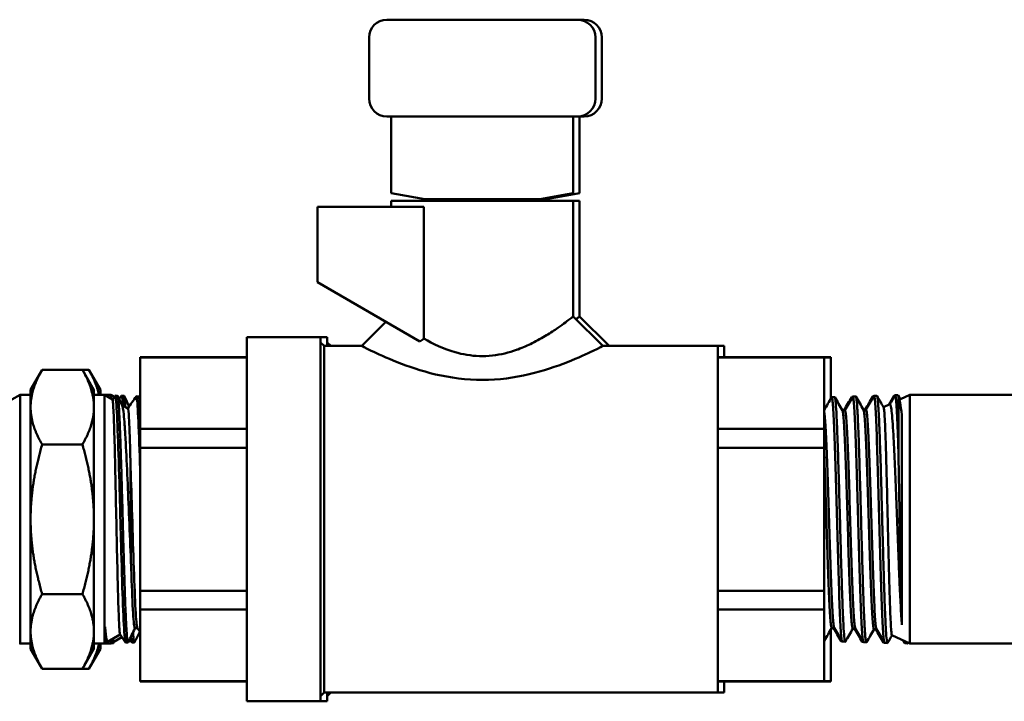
# Model space of a CAD drawing. Header units: inches. Extents: x 1 to 203, y 4 to 128.
# Tile 15 of 112: x 65.38 to 68.71, y 21.54 to 23.84. Entities that reach past the tile are written whole.
import ezdxf

# ---------------------------------------------------------------- set-up
doc = ezdxf.new("R2010")
doc.units = ezdxf.units.IN
doc.header["$LTSCALE"] = 6
doc.header["$MEASUREMENT"] = 0
doc.layers.add('Visible (ANSI)', color=7, linetype='Continuous', lineweight=50)

msp = doc.modelspace()

# ---------------------------------------------------------------- linework, layer by layer
at = {"layer": 'Visible (ANSI)'}
for p, q in [((67.2687, 23.8411), (66.6237, 23.8411)), ((67.2904, 23.8411), (67.2687, 23.8411)), ((66.5637, 23.7811), (66.5637, 23.5744)), ((67.3287, 23.7811), (67.3287, 23.5744)), ((67.3504, 23.7811), (67.3504, 23.5744)), ((66.6237, 23.5144), (67.2687, 23.5144)), ((66.6387, 23.2549), (66.6387, 23.5144)), ((67.2537, 23.2549), (67.2537, 23.5144)), ((67.2687, 23.5144), (67.2904, 23.5144)), ((67.2754, 23.2549), (67.2754, 23.5144)), ((66.6387, 23.2549), (66.6577, 23.2516)), ((66.7521, 23.2349), (66.6577, 23.2516)), ((67.1403, 23.2349), (66.7521, 23.2349)), ((66.7848, 23.2292), (66.7521, 23.2349)), ((66.7929, 23.2349), (66.7929, 23.2317)), ((66.7985, 23.2292), (66.7929, 23.2317)), ((66.9042, 23.2349), (66.8477, 23.2292)), ((66.9812, 23.2349), (66.9247, 23.2292)), ((67.0939, 23.2292), (67.0994, 23.2332)), ((67.0994, 23.2349), (67.0994, 23.2332)), ((67.1403, 23.2349), (67.1076, 23.2292)), ((67.1619, 23.2349), (67.1293, 23.2292)), ((67.2346, 23.2516), (67.1403, 23.2349)), ((67.1619, 23.2349), (67.1403, 23.2349)), ((67.2563, 23.2516), (67.1619, 23.2349)), ((67.2346, 23.2516), (67.2537, 23.2549)), ((67.2563, 23.2516), (67.2754, 23.2549)), ((66.3887, 23.2085), (66.7486, 23.2085)), ((66.3887, 22.9538), (66.3887, 23.2085)), ((66.6387, 23.2292), (67.2537, 23.2292)), ((66.6387, 23.2292), (66.6387, 23.2085)), ((66.7486, 23.2085), (66.7486, 22.7635)), ((67.1156, 23.2292), (67.1182, 23.2311)), ((67.2537, 23.2292), (67.2537, 22.8388)), ((67.2537, 23.2292), (67.2754, 23.2292)), ((67.2754, 23.2292), (67.2754, 22.8388)), ((66.3887, 22.9538), (66.7347, 22.754)), ((67.2537, 22.8388), (67.3537, 22.7388)), ((67.2754, 22.8388), (67.3754, 22.7388)), ((66.5387, 22.7388), (66.6201, 22.8202)), ((66.1499, 21.5383), (66.1499, 22.7683)), ((66.1499, 22.7683), (66.3999, 22.7683)), ((66.3999, 21.5383), (66.3999, 22.7683)), ((66.3999, 22.7683), (66.4216, 22.7683)), ((66.4216, 22.7388), (66.4216, 22.7683)), ((66.4122, 22.7388), (66.3999, 22.751)), ((66.4122, 21.5679), (66.4122, 22.7388)), ((66.4122, 22.7388), (66.5387, 22.7388)), ((66.4339, 22.7388), (66.4216, 22.751)), ((67.3537, 22.7388), (67.7424, 22.7388)), ((67.7424, 21.5679), (67.7424, 22.7388)), ((67.7424, 22.7388), (67.7641, 22.7388)), ((67.7641, 22.7014), (67.7641, 22.7388)), ((65.7899, 22.7002), (65.7899, 22.7014)), ((65.7899, 22.7014), (66.1499, 22.7014)), ((65.7899, 22.4586), (65.7899, 22.7002)), ((65.7899, 22.7002), (66.1499, 22.7002)), ((67.7424, 22.7014), (68.1024, 22.7014)), ((67.7424, 22.7002), (68.1024, 22.7002)), ((68.1024, 22.7002), (68.1024, 22.7014)), ((68.1024, 22.7014), (68.1241, 22.7014)), ((68.1024, 22.7002), (68.1024, 22.4586)), ((68.1024, 22.7002), (68.1241, 22.7002)), ((68.1241, 22.7002), (68.1241, 22.7014)), ((68.1241, 22.7002), (68.1241, 22.5606)), ((65.4193, 22.5908), (65.4584, 22.6585)), ((65.4584, 22.6585), (65.5945, 22.6585)), ((65.6336, 22.5908), (65.5945, 22.6585)), ((65.5945, 22.6585), (65.6162, 22.6585)), ((65.6553, 22.5908), (65.6162, 22.6585)), ((65.356, 22.5574), (65.3836, 22.5733)), ((65.3836, 22.5733), (65.3836, 21.7333)), ((65.3836, 22.5733), (65.4193, 22.5733)), ((65.4193, 22.5908), (65.4193, 22.5322)), ((65.6336, 22.5322), (65.6336, 22.5908)), ((65.6693, 22.5733), (65.6336, 22.5733)), ((65.6553, 22.5733), (65.6553, 22.5908)), ((65.6693, 21.7333), (65.6693, 22.5733)), ((65.6961, 22.5579), (65.6693, 22.5733)), ((65.691, 22.5733), (65.6693, 22.5733)), ((65.691, 22.5608), (65.691, 22.5733)), ((65.702, 22.567), (65.691, 22.5733)), ((65.6959, 22.558), (65.7045, 22.5707)), ((65.713, 22.5709), (65.705, 22.5711)), ((65.7187, 22.5597), (65.7262, 22.5707)), ((65.7346, 22.5709), (65.7267, 22.5711)), ((65.7844, 22.5686), (65.7764, 22.5689)), ((68.1273, 22.5657), (68.1374, 22.566)), ((68.1956, 22.5668), (68.1979, 22.5669)), ((68.1988, 22.5679), (68.2088, 22.5682)), ((68.1996, 22.5669), (68.1996, 22.5669)), ((68.267, 22.569), (68.2694, 22.5691)), ((68.2702, 22.5701), (68.2802, 22.5704)), ((68.271, 22.5691), (68.271, 22.5691)), ((68.3384, 22.5712), (68.3408, 22.5713)), ((68.3416, 22.5723), (68.3516, 22.5727)), ((68.3424, 22.5714), (68.3424, 22.5714)), ((68.3522, 22.5722), (68.3601, 22.5584)), ((68.3528, 22.5707), (68.3528, 22.3908)), ((68.3599, 22.5588), (68.391, 22.5733)), ((68.391, 22.5733), (68.391, 21.7333)), ((68.391, 22.5733), (69.2923, 22.5733)), ((65.7071, 22.564), (65.7071, 22.564)), ((65.7484, 22.5276), (65.7287, 22.539)), ((65.7544, 22.5367), (65.7504, 22.539)), ((65.7804, 22.5432), (65.7804, 22.5432)), ((68.1241, 22.5646), (68.1265, 22.5646)), ((68.1281, 22.5647), (68.1281, 22.5647)), ((68.2114, 22.5575), (68.2114, 22.5575)), ((68.3026, 22.5321), (68.3242, 22.5422)), ((65.4193, 22.5322), (65.4193, 22.1533)), ((65.6336, 22.1533), (65.6336, 22.5322)), ((68.172, 22.5215), (68.1634, 22.5215)), ((68.2434, 22.5237), (68.2348, 22.5237)), ((68.3645, 21.7969), (68.3645, 22.5061)), ((65.7899, 22.3949), (65.7899, 22.4586)), ((66.1499, 22.4586), (65.7899, 22.4586)), ((68.1024, 22.4586), (67.7424, 22.4586)), ((68.1024, 22.3949), (68.1024, 22.4586)), ((65.4584, 22.4059), (65.5945, 22.4059)), ((65.7899, 21.9117), (65.7899, 22.3949)), ((65.7899, 22.3949), (66.1499, 22.3949)), ((67.7424, 22.3949), (68.1024, 22.3949)), ((68.1024, 22.3949), (68.1024, 21.9117)), ((65.4193, 22.1533), (65.4193, 21.7744)), ((65.6336, 21.7744), (65.6336, 22.1533)), ((65.4584, 21.9007), (65.5945, 21.9007)), ((65.7899, 21.848), (65.7899, 21.9117)), ((66.1499, 21.9117), (65.7899, 21.9117)), ((68.1024, 21.9117), (67.7424, 21.9117)), ((68.1024, 21.848), (68.1024, 21.9117)), ((65.7899, 21.6065), (65.7899, 21.848)), ((65.7899, 21.848), (66.1499, 21.848)), ((67.7424, 21.848), (68.1024, 21.848)), ((68.1024, 21.848), (68.1024, 21.6065)), ((65.4193, 21.7744), (65.4193, 21.7158)), ((65.6336, 21.7158), (65.6336, 21.7744)), ((65.6713, 21.7898), (65.6713, 21.7345)), ((65.7719, 21.785), (65.7806, 21.785)), ((68.1241, 21.7802), (68.1241, 21.6065)), ((68.136, 21.7863), (68.1273, 21.7863)), ((68.2074, 21.7841), (68.1988, 21.7841)), ((68.2788, 21.7818), (68.2702, 21.7818)), ((65.3815, 21.7345), (65.3836, 21.7333)), ((65.6713, 21.7345), (65.6693, 21.7333)), ((65.6772, 21.7347), (65.6713, 21.7345)), ((65.6799, 21.7394), (65.6779, 21.7354)), ((65.7221, 21.7638), (65.6794, 21.7392)), ((65.691, 21.7333), (65.691, 21.7459)), ((65.693, 21.7345), (65.691, 21.7333)), ((65.693, 21.747), (65.693, 21.7345)), ((65.6989, 21.7347), (65.693, 21.7345)), ((65.7015, 21.7394), (65.6996, 21.7354)), ((65.7282, 21.7548), (65.7011, 21.7392)), ((65.7487, 21.7369), (65.7407, 21.7367)), ((65.7704, 21.7369), (65.7624, 21.7367)), ((68.1598, 21.741), (68.1622, 21.7409)), ((68.1631, 21.7399), (68.1731, 21.7396)), ((68.1716, 21.7432), (68.1716, 21.7432)), ((68.2313, 21.7388), (68.2336, 21.7387)), ((68.2345, 21.7376), (68.2445, 21.7373)), ((68.3027, 21.7365), (68.3051, 21.7365)), ((68.3059, 21.7354), (68.3159, 21.7351)), ((68.3144, 21.7387), (68.3144, 21.7387)), ((68.331, 21.7613), (68.391, 21.7333)), ((68.3741, 21.7343), (68.3841, 21.734)), ((68.3855, 21.7359), (68.3847, 21.7345)), ((65.3836, 21.7333), (65.4193, 21.7333)), ((65.4193, 21.7158), (65.4584, 21.6481)), ((65.6336, 21.7158), (65.5945, 21.6481)), ((65.6553, 21.7158), (65.6162, 21.6481)), ((65.6693, 21.7333), (65.6336, 21.7333)), ((65.6553, 21.7158), (65.6553, 21.7333)), ((65.691, 21.7333), (65.6693, 21.7333)), ((68.391, 21.7333), (69.2923, 21.7333)), ((65.4584, 21.6481), (65.5945, 21.6481)), ((65.5945, 21.6481), (65.6162, 21.6481)), ((65.7899, 21.6052), (65.7899, 21.6065)), ((66.1499, 21.6065), (65.7899, 21.6065)), ((65.7899, 21.6052), (66.1499, 21.6052)), ((68.1024, 21.6065), (67.7424, 21.6065)), ((67.7424, 21.6052), (68.1024, 21.6052)), ((67.7641, 21.5679), (67.7641, 21.6052)), ((68.1024, 21.6052), (68.1024, 21.6065)), ((68.1241, 21.6065), (68.1024, 21.6065)), ((68.1024, 21.6052), (68.1241, 21.6052)), ((68.1241, 21.6052), (68.1241, 21.6065)), ((66.4122, 21.5679), (66.3999, 21.5557)), ((66.4122, 21.5679), (67.7424, 21.5679)), ((66.4216, 21.5383), (66.4216, 21.5679)), ((66.4339, 21.5679), (66.4216, 21.5557)), ((67.7424, 21.5679), (67.7641, 21.5679)), ((66.1499, 21.5383), (66.3999, 21.5383)), ((66.3999, 21.5383), (66.4216, 21.5383))]:
    msp.add_line(p, q, dxfattribs=at)
for centre, start, end in [((66.6237, 23.7811), 90, 180), ((67.2687, 23.7811), 0, 90), ((67.2904, 23.7811), 0, 90), ((66.6237, 23.5744), 180, 270), ((67.2687, 23.5744), 270, 0), ((67.2904, 23.5744), 270, 0)]:
    msp.add_arc(centre, 0.06, start, end, dxfattribs=at)
msp.add_ellipse((68.3531, 22.1934), major_axis=(-0.0086, 0.3616), ratio=0.013905, start_param=5.277786, end_param=5.289606, dxfattribs=at)
for points, knots in [([(66.7929, 23.2317), (66.7929, 23.2317), (66.7968, 23.2321), (66.8099, 23.2334), (66.817, 23.2341), (66.8253, 23.2349)], [1.1763598, 1.1763598, 1.1763598, 1.1763598, 1.3229404, 1.3229404, 1.4225826, 1.4225826, 1.4225826, 1.4225826]), ([(67.0601, 23.2349), (67.0585, 23.2348), (67.0567, 23.2346), (67.0415, 23.233), (67.0244, 23.2313), (67.0052, 23.2293), (67.0047, 23.2292), (67.0043, 23.2292)], [2.6257514, 2.6257514, 2.6257514, 2.6257514, 2.6447147, 2.6447147, 2.7911848, 2.7911848, 2.7947924, 2.7947924, 2.7947924, 2.7947924]), ([(67.0641, 23.2292), (67.0736, 23.2302), (67.0818, 23.2312), (67.0956, 23.2327), (67.0994, 23.2332), (67.0994, 23.2332)], [2.0945859, 2.0945859, 2.0945859, 2.0945859, 2.2061308, 2.2061308, 2.3527195, 2.3527195, 2.3527195, 2.3527195]), ([(66.7486, 22.7635), (66.7798, 22.7456), (66.8158, 22.7288), (66.8673, 22.714), (66.8807, 22.711), (66.9084, 22.7065), (66.9224, 22.705), (66.9514, 22.7042), (66.9661, 22.7048), (67.0092, 22.7096), (67.0364, 22.7164), (67.0637, 22.7261), (67.0655, 22.7267), (67.0841, 22.7336), (67.0999, 22.7406), (67.1322, 22.7566), (67.1483, 22.7658), (67.1771, 22.7835), (67.1898, 22.7919), (67.2111, 22.8066), (67.2199, 22.813), (67.229, 22.8198), (67.2306, 22.821), (67.2382, 22.8268), (67.2431, 22.8305), (67.2484, 22.8345), (67.2498, 22.8356), (67.2527, 22.838), (67.2537, 22.8388), (67.2537, 22.8388)], [0.000248, 0.000248, 0.000248, 0.000248, 0.3393, 0.3393, 0.453679, 0.453679, 0.569187, 0.569187, 0.688827, 0.688827, 0.923804, 0.923804, 0.940802, 0.940802, 1.096738, 1.096738, 1.279916, 1.279916, 1.455922, 1.455922, 1.612169, 1.612169, 1.647234, 1.647234, 1.784031, 1.784031, 1.848946, 1.848946, 1.959602, 1.959602, 1.959602, 1.959602]), ([(67.2632, 22.8293), (67.2651, 22.8308), (67.2669, 22.8321), (67.2701, 22.8345), (67.2715, 22.8356), (67.2744, 22.838), (67.2754, 22.8388), (67.2754, 22.8388)], [1.7265308, 1.7265308, 1.7265308, 1.7265308, 1.7840312, 1.7840312, 1.8489459, 1.8489459, 1.9596019, 1.9596019, 1.9596019, 1.9596019]), ([(67.3537, 22.7388), (67.3537, 22.7388), (67.3425, 22.733), (67.3216, 22.7229), (67.3007, 22.7129), (67.2706, 22.6989), (67.2338, 22.6843), (67.1971, 22.6697), (67.1532, 22.6547), (67.1044, 22.6431), (67.0557, 22.6315), (67.0014, 22.6241), (66.9468, 22.6241), (66.8922, 22.6241), (66.8375, 22.6314), (66.7885, 22.6429), (66.7395, 22.6545), (66.6955, 22.6697), (66.6587, 22.6842), (66.6219, 22.6988), (66.5917, 22.7128), (66.571, 22.7228), (66.5504, 22.7327), (66.5388, 22.7387), (66.5387, 22.7388), (66.5387, 22.7388), (66.5387, 22.7388), (66.5387, 22.7388)], [-1, -1, -1, -1, -0.9375, -0.9375, -0.9375, -0.875, -0.875, -0.875, -0.8125, -0.8125, -0.8125, -0.75, -0.75, -0.75, -0.6875, -0.6875, -0.6875, -0.625, -0.625, -0.625, -0.5625, -0.5625, -0.5625, -0.5, -0.5, -0.5, -0.4998124, -0.4998124, -0.4998124, -0.4998124]), ([(66.7347, 22.754), (66.737, 22.7556), (66.7393, 22.7572), (66.744, 22.7603), (66.7463, 22.7619), (66.7486, 22.7635)], [-0.04304094, -0.04304094, -0.04304094, -0.04304094, -0.02159299, -0.02159299, -0.00025905, -0.00025905, -0.00025905, -0.00025905]), ([(65.7493, 21.7376), (65.7492, 21.7373), (65.7491, 21.7372), (65.749, 21.7371), (65.7487, 21.7367), (65.7483, 21.7369), (65.748, 21.7376), (65.7474, 21.7389), (65.7468, 21.7422), (65.7461, 21.7474), (65.7458, 21.7501), (65.7454, 21.7532), (65.7451, 21.7568), (65.7448, 21.7604), (65.7445, 21.7644), (65.7442, 21.7689), (65.7435, 21.7779), (65.7429, 21.7887), (65.7423, 21.8013), (65.742, 21.8076), (65.7416, 21.8143), (65.7413, 21.8214), (65.741, 21.8285), (65.7406, 21.836), (65.7403, 21.8438), (65.7397, 21.8594), (65.739, 21.8765), (65.7384, 21.895), (65.7381, 21.9042), (65.7378, 21.9139), (65.7374, 21.9237), (65.7371, 21.9335), (65.7368, 21.9435), (65.7365, 21.9537), (65.7359, 21.9743), (65.7352, 21.9957), (65.7346, 22.018), (65.7342, 22.0291), (65.7339, 22.0405), (65.7336, 22.0519), (65.7333, 22.0633), (65.7329, 22.0748), (65.7326, 22.0863), (65.732, 22.1094), (65.7314, 22.1327), (65.7307, 22.1563), (65.7304, 22.1681), (65.7301, 22.18), (65.7298, 22.1917), (65.7294, 22.2034), (65.7291, 22.215), (65.7288, 22.2265), (65.7282, 22.2495), (65.7275, 22.2721), (65.7269, 22.2944), (65.7266, 22.3055), (65.7262, 22.3165), (65.7259, 22.3271), (65.7256, 22.3378), (65.7253, 22.3483), (65.725, 22.3584), (65.7244, 22.3788), (65.7237, 22.3982), (65.723, 22.4165), (65.7227, 22.4257), (65.7224, 22.4346), (65.7221, 22.443), (65.7217, 22.4515), (65.7214, 22.4596), (65.7211, 22.4673), (65.7205, 22.4827), (65.7199, 22.4966), (65.7192, 22.509), (65.7189, 22.5152), (65.7186, 22.5209), (65.7183, 22.5262), (65.7179, 22.5315), (65.7176, 22.5363), (65.7173, 22.5407), (65.7166, 22.5494), (65.716, 22.5563), (65.7154, 22.5613), (65.715, 22.5638), (65.7147, 22.5659), (65.7144, 22.5674), (65.7141, 22.5689), (65.7138, 22.5699), (65.7135, 22.5704), (65.7133, 22.5707), (65.7131, 22.5709), (65.713, 22.5709)], [0.84116821, 0.84116821, 0.84116821, 0.84116821, 0.84179687, 0.84179687, 0.84179687, 0.84375, 0.84375, 0.84375, 0.84765625, 0.84765625, 0.84765625, 0.84960937, 0.84960937, 0.84960937, 0.8515625, 0.8515625, 0.8515625, 0.85546875, 0.85546875, 0.85546875, 0.85742187, 0.85742187, 0.85742187, 0.859375, 0.859375, 0.859375, 0.86328125, 0.86328125, 0.86328125, 0.86523437, 0.86523437, 0.86523437, 0.8671875, 0.8671875, 0.8671875, 0.87109375, 0.87109375, 0.87109375, 0.87304687, 0.87304687, 0.87304687, 0.875, 0.875, 0.875, 0.87890625, 0.87890625, 0.87890625, 0.88085937, 0.88085937, 0.88085937, 0.8828125, 0.8828125, 0.8828125, 0.88671875, 0.88671875, 0.88671875, 0.88867187, 0.88867187, 0.88867187, 0.890625, 0.890625, 0.890625, 0.89453125, 0.89453125, 0.89453125, 0.89648437, 0.89648437, 0.89648437, 0.8984375, 0.8984375, 0.8984375, 0.90234375, 0.90234375, 0.90234375, 0.90429687, 0.90429687, 0.90429687, 0.90625, 0.90625, 0.90625, 0.91015625, 0.91015625, 0.91015625, 0.91210937, 0.91210937, 0.91210937, 0.9140625, 0.9140625, 0.9140625, 0.91509231, 0.91509231, 0.91509231, 0.91509231]), ([(65.7395, 22.5328), (65.7393, 22.5356), (65.7392, 22.5382), (65.739, 22.5407), (65.7383, 22.5494), (65.7377, 22.5563), (65.7371, 22.5613), (65.7367, 22.5638), (65.7364, 22.5659), (65.7361, 22.5674), (65.7358, 22.5689), (65.7355, 22.5699), (65.7352, 22.5704), (65.735, 22.5707), (65.7348, 22.5709), (65.7347, 22.5709)], [0.905135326, 0.905135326, 0.905135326, 0.905135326, 0.90625, 0.90625, 0.90625, 0.91015625, 0.91015625, 0.91015625, 0.912109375, 0.912109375, 0.912109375, 0.9140625, 0.9140625, 0.9140625, 0.915092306, 0.915092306, 0.915092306, 0.915092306]), ([(65.7899, 22.5197), (65.7894, 22.5282), (65.789, 22.5357), (65.7885, 22.5421), (65.7881, 22.5463), (65.7878, 22.55), (65.7875, 22.5531), (65.7872, 22.5563), (65.7869, 22.559), (65.7865, 22.5612), (65.7859, 22.5656), (65.7852, 22.5681), (65.7846, 22.5686), (65.7845, 22.5686), (65.7844, 22.5686), (65.7844, 22.5686)], [0.75869332, 0.75869332, 0.75869332, 0.75869332, 0.76171875, 0.76171875, 0.76171875, 0.76367187, 0.76367187, 0.76367187, 0.765625, 0.765625, 0.765625, 0.76953125, 0.76953125, 0.76953125, 0.76997333, 0.76997333, 0.76997333, 0.76997333]), ([(68.1631, 21.7399), (68.1624, 21.7399), (68.1616, 21.7423), (68.1609, 21.747), (68.1595, 21.757), (68.158, 21.7775), (68.1565, 21.8069), (68.155, 21.8363), (68.1535, 21.8747), (68.1521, 21.9191), (68.1506, 21.9635), (68.1491, 22.0139), (68.1476, 22.0666), (68.1461, 22.1192), (68.1446, 22.1741), (68.1432, 22.2271), (68.1417, 22.28), (68.1402, 22.3311), (68.1387, 22.3763), (68.1372, 22.4216), (68.1357, 22.4611), (68.1343, 22.4918), (68.1328, 22.5225), (68.1313, 22.5445), (68.1298, 22.556), (68.1288, 22.5639), (68.1278, 22.5669), (68.1268, 22.5652)], [-0.50185058, -0.50185058, -0.50185058, -0.50185058, -0.5, -0.5, -0.5, -0.49609375, -0.49609375, -0.49609375, -0.4921875, -0.4921875, -0.4921875, -0.48828125, -0.48828125, -0.48828125, -0.484375, -0.484375, -0.484375, -0.48046875, -0.48046875, -0.48046875, -0.4765625, -0.4765625, -0.4765625, -0.47265625, -0.47265625, -0.47265625, -0.47001324, -0.47001324, -0.47001324, -0.47001324]), ([(68.1374, 22.566), (68.1377, 22.566), (68.1381, 22.5654), (68.1384, 22.5642), (68.1389, 22.5627), (68.1393, 22.5603), (68.1398, 22.5569), (68.1402, 22.5535), (68.1407, 22.5492), (68.1411, 22.5439), (68.142, 22.5335), (68.1429, 22.5196), (68.1438, 22.5024), (68.1442, 22.4938), (68.1447, 22.4843), (68.1451, 22.4741), (68.1455, 22.4639), (68.146, 22.4531), (68.1464, 22.4416), (68.1469, 22.4301), (68.1473, 22.418), (68.1478, 22.4052), (68.1482, 22.3924), (68.1487, 22.3788), (68.1491, 22.365), (68.15, 22.3372), (68.1509, 22.3079), (68.1518, 22.277), (68.1522, 22.2616), (68.1527, 22.2457), (68.1531, 22.2299), (68.1536, 22.214), (68.154, 22.1981), (68.1544, 22.1821), (68.1549, 22.166), (68.1553, 22.1499), (68.1558, 22.1337), (68.1562, 22.1175), (68.1567, 22.1013), (68.1571, 22.0854), (68.158, 22.0536), (68.1589, 22.0227), (68.1598, 21.9927), (68.1602, 21.9778), (68.1606, 21.9632), (68.1611, 21.9492), (68.1615, 21.9352), (68.162, 21.9217), (68.1624, 21.9087), (68.1629, 21.8957), (68.1633, 21.8833), (68.1637, 21.8713), (68.1642, 21.8594), (68.1646, 21.8483), (68.1651, 21.8379), (68.1655, 21.8275), (68.166, 21.8178), (68.1664, 21.8089), (68.1669, 21.8), (68.1673, 21.7917), (68.1677, 21.7844), (68.1686, 21.7697), (68.1695, 21.7586), (68.1704, 21.751), (68.1709, 21.7473), (68.1713, 21.7444), (68.1717, 21.7425), (68.1722, 21.7405), (68.1726, 21.7396), (68.1731, 21.7396), (68.1733, 21.7395), (68.1734, 21.7397), (68.1736, 21.74)], [0.68201904, 0.68201904, 0.68201904, 0.68201904, 0.68359375, 0.68359375, 0.68359375, 0.68554687, 0.68554687, 0.68554687, 0.6875, 0.6875, 0.6875, 0.69140625, 0.69140625, 0.69140625, 0.69335937, 0.69335937, 0.69335937, 0.6953125, 0.6953125, 0.6953125, 0.69726562, 0.69726562, 0.69726562, 0.69921875, 0.69921875, 0.69921875, 0.703125, 0.703125, 0.703125, 0.70507812, 0.70507812, 0.70507812, 0.70703125, 0.70703125, 0.70703125, 0.70898437, 0.70898437, 0.70898437, 0.7109375, 0.7109375, 0.7109375, 0.71484375, 0.71484375, 0.71484375, 0.71679687, 0.71679687, 0.71679687, 0.71875, 0.71875, 0.71875, 0.72070312, 0.72070312, 0.72070312, 0.72265625, 0.72265625, 0.72265625, 0.72460937, 0.72460937, 0.72460937, 0.7265625, 0.7265625, 0.7265625, 0.73046875, 0.73046875, 0.73046875, 0.73242187, 0.73242187, 0.73242187, 0.734375, 0.734375, 0.734375, 0.73520752, 0.73520752, 0.73520752, 0.73520752]), ([(68.2345, 21.7377), (68.2337, 21.7377), (68.2329, 21.7407), (68.2321, 21.7467), (68.2306, 21.758), (68.2291, 21.7798), (68.2277, 21.8104), (68.2262, 21.841), (68.2247, 21.8805), (68.2232, 21.9258), (68.2217, 21.9711), (68.2203, 22.0223), (68.2188, 22.0755), (68.2173, 22.1287), (68.2158, 22.1839), (68.2143, 22.2369), (68.2128, 22.2899), (68.2114, 22.3407), (68.2099, 22.3855), (68.2084, 22.4304), (68.2069, 22.4691), (68.2054, 22.499), (68.2039, 22.5289), (68.2025, 22.5498), (68.201, 22.5602), (68.2001, 22.5666), (68.1991, 22.569), (68.1982, 22.5674)], [-0.56458189, -0.56458189, -0.56458189, -0.56458189, -0.5625, -0.5625, -0.5625, -0.55859375, -0.55859375, -0.55859375, -0.5546875, -0.5546875, -0.5546875, -0.55078125, -0.55078125, -0.55078125, -0.546875, -0.546875, -0.546875, -0.54296875, -0.54296875, -0.54296875, -0.5390625, -0.5390625, -0.5390625, -0.53515625, -0.53515625, -0.53515625, -0.53274817, -0.53274817, -0.53274817, -0.53274817]), ([(68.2088, 22.5682), (68.2088, 22.5682), (68.2089, 22.5682), (68.2089, 22.5682), (68.2094, 22.568), (68.2098, 22.5669), (68.2103, 22.5648), (68.2112, 22.5606), (68.212, 22.5528), (68.2129, 22.5414), (68.2133, 22.5357), (68.2138, 22.529), (68.2142, 22.5216), (68.2147, 22.5142), (68.2151, 22.5059), (68.2156, 22.4969), (68.216, 22.4879), (68.2164, 22.4782), (68.2169, 22.4676), (68.2173, 22.457), (68.2178, 22.4456), (68.2182, 22.4338), (68.2191, 22.41), (68.22, 22.3839), (68.2209, 22.3556), (68.2213, 22.3415), (68.2217, 22.3268), (68.2222, 22.3119), (68.2226, 22.297), (68.2231, 22.2818), (68.2235, 22.2664), (68.224, 22.2509), (68.2244, 22.2352), (68.2248, 22.2191), (68.2253, 22.2031), (68.2257, 22.1869), (68.2262, 22.1708), (68.227, 22.1386), (68.2279, 22.1066), (68.2288, 22.0746), (68.2293, 22.0587), (68.2297, 22.0429), (68.2301, 22.0276), (68.2306, 22.0122), (68.231, 21.9972), (68.2315, 21.9826), (68.2319, 21.9679), (68.2324, 21.9536), (68.2328, 21.9396), (68.2332, 21.9256), (68.2337, 21.9123), (68.2341, 21.8995), (68.2346, 21.8868), (68.235, 21.8746), (68.2354, 21.8631), (68.2359, 21.8516), (68.2363, 21.8406), (68.2368, 21.8303), (68.2377, 21.8099), (68.2385, 21.7926), (68.2394, 21.7786), (68.2398, 21.7716), (68.2403, 21.7654), (68.2407, 21.7601), (68.2412, 21.7548), (68.2416, 21.7505), (68.2421, 21.747), (68.2425, 21.7436), (68.2429, 21.741), (68.2434, 21.7394), (68.2438, 21.7378), (68.2443, 21.7371), (68.2447, 21.7374), (68.2448, 21.7375), (68.2449, 21.7376), (68.2451, 21.7378)], [0.78690696, 0.78690696, 0.78690696, 0.78690696, 0.78710937, 0.78710937, 0.78710937, 0.7890625, 0.7890625, 0.7890625, 0.79296875, 0.79296875, 0.79296875, 0.79492187, 0.79492187, 0.79492187, 0.796875, 0.796875, 0.796875, 0.79882812, 0.79882812, 0.79882812, 0.80078125, 0.80078125, 0.80078125, 0.8046875, 0.8046875, 0.8046875, 0.80664062, 0.80664062, 0.80664062, 0.80859375, 0.80859375, 0.80859375, 0.81054687, 0.81054687, 0.81054687, 0.8125, 0.8125, 0.8125, 0.81640625, 0.81640625, 0.81640625, 0.81835937, 0.81835937, 0.81835937, 0.8203125, 0.8203125, 0.8203125, 0.82226562, 0.82226562, 0.82226562, 0.82421875, 0.82421875, 0.82421875, 0.82617187, 0.82617187, 0.82617187, 0.828125, 0.828125, 0.828125, 0.83203125, 0.83203125, 0.83203125, 0.83398437, 0.83398437, 0.83398437, 0.8359375, 0.8359375, 0.8359375, 0.83789062, 0.83789062, 0.83789062, 0.83984375, 0.83984375, 0.83984375, 0.84036465, 0.84036465, 0.84036465, 0.84036465]), ([(68.3059, 21.7354), (68.305, 21.7355), (68.3042, 21.7392), (68.3033, 21.7467), (68.3018, 21.7592), (68.3003, 21.7823), (68.2988, 21.8141), (68.2973, 21.8459), (68.2959, 21.8865), (68.2944, 21.9327), (68.2929, 21.979), (68.2914, 22.0309), (68.2899, 22.0846), (68.2885, 22.1383), (68.287, 22.1938), (68.2855, 22.2468), (68.284, 22.2998), (68.2825, 22.3504), (68.281, 22.3947), (68.2796, 22.4391), (68.2781, 22.4771), (68.2766, 22.5061), (68.2751, 22.5351), (68.2736, 22.5549), (68.2721, 22.5641), (68.2713, 22.5692), (68.2705, 22.5711), (68.2697, 22.5696)], [-0.6273132, -0.6273132, -0.6273132, -0.6273132, -0.625, -0.625, -0.625, -0.62109375, -0.62109375, -0.62109375, -0.6171875, -0.6171875, -0.6171875, -0.61328125, -0.61328125, -0.61328125, -0.609375, -0.609375, -0.609375, -0.60546875, -0.60546875, -0.60546875, -0.6015625, -0.6015625, -0.6015625, -0.59765625, -0.59765625, -0.59765625, -0.59548333, -0.59548333, -0.59548333, -0.59548333]), ([(68.2802, 22.5704), (68.2807, 22.5705), (68.2812, 22.5693), (68.2817, 22.567), (68.2821, 22.5649), (68.2826, 22.5619), (68.283, 22.558), (68.2835, 22.554), (68.2839, 22.5492), (68.2843, 22.5435), (68.2848, 22.5379), (68.2852, 22.5313), (68.2857, 22.5239), (68.2861, 22.5165), (68.2865, 22.5082), (68.287, 22.4992), (68.2879, 22.4811), (68.2887, 22.4601), (68.2896, 22.4364), (68.29, 22.4246), (68.2905, 22.4119), (68.2909, 22.3988), (68.2914, 22.3858), (68.2918, 22.3722), (68.2922, 22.3583), (68.2927, 22.3443), (68.2931, 22.3298), (68.2936, 22.3149), (68.294, 22.3), (68.2944, 22.2846), (68.2949, 22.2691), (68.2958, 22.2381), (68.2966, 22.2064), (68.2975, 22.174), (68.2979, 22.1579), (68.2984, 22.1415), (68.2988, 22.1254), (68.2993, 22.1093), (68.2997, 22.0934), (68.3002, 22.0776), (68.3006, 22.0618), (68.301, 22.0461), (68.3015, 22.0306), (68.3019, 22.0151), (68.3023, 21.9998), (68.3028, 21.985), (68.3037, 21.9555), (68.3045, 21.9278), (68.3054, 21.9018), (68.3059, 21.8888), (68.3063, 21.8764), (68.3067, 21.8647), (68.3072, 21.8531), (68.3076, 21.8421), (68.3081, 21.8318), (68.3085, 21.8216), (68.3089, 21.8119), (68.3094, 21.8031), (68.3098, 21.7942), (68.3102, 21.7861), (68.3107, 21.779), (68.3116, 21.7646), (68.3124, 21.7536), (68.3133, 21.7462), (68.3142, 21.7387), (68.3151, 21.7351), (68.3159, 21.7351), (68.3161, 21.7351), (68.3163, 21.7353), (68.3165, 21.7356)], [0.89234594, 0.89234594, 0.89234594, 0.89234594, 0.89453125, 0.89453125, 0.89453125, 0.89648437, 0.89648437, 0.89648437, 0.8984375, 0.8984375, 0.8984375, 0.90039062, 0.90039062, 0.90039062, 0.90234375, 0.90234375, 0.90234375, 0.90625, 0.90625, 0.90625, 0.90820312, 0.90820312, 0.90820312, 0.91015625, 0.91015625, 0.91015625, 0.91210937, 0.91210937, 0.91210937, 0.9140625, 0.9140625, 0.9140625, 0.91796875, 0.91796875, 0.91796875, 0.91992187, 0.91992187, 0.91992187, 0.921875, 0.921875, 0.921875, 0.92382812, 0.92382812, 0.92382812, 0.92578125, 0.92578125, 0.92578125, 0.9296875, 0.9296875, 0.9296875, 0.93164062, 0.93164062, 0.93164062, 0.93359375, 0.93359375, 0.93359375, 0.93554687, 0.93554687, 0.93554687, 0.9375, 0.9375, 0.9375, 0.94140625, 0.94140625, 0.94140625, 0.9453125, 0.9453125, 0.9453125, 0.94610432, 0.94610432, 0.94610432, 0.94610432]), ([(68.3526, 22.3908), (68.3525, 22.3952), (68.3523, 22.3996), (68.3522, 22.4039), (68.3507, 22.4477), (68.3492, 22.485), (68.3478, 22.5131), (68.3463, 22.5411), (68.3448, 22.5598), (68.3433, 22.5678), (68.3426, 22.5718), (68.3418, 22.5731), (68.3411, 22.5719)], [-0.66835127, -0.66835127, -0.66835127, -0.66835127, -0.66796875, -0.66796875, -0.66796875, -0.6640625, -0.6640625, -0.6640625, -0.66015625, -0.66015625, -0.66015625, -0.65821858, -0.65821858, -0.65821858, -0.65821858]), ([(68.3528, 22.5707), (68.3547, 22.5659), (68.3566, 22.5581), (68.3605, 22.5363), (68.3625, 22.5225), (68.3645, 22.5061)], [0.000001, 0.000001, 0.000001, 0.000001, 0.2254271, 0.2254271, 0.4498442, 0.4498442, 0.4498442, 0.4498442]), ([(65.7219, 21.7641), (65.7217, 21.7644), (65.7214, 21.7652), (65.7206, 21.7695), (65.7201, 21.775), (65.719, 21.7905), (65.7185, 21.8003), (65.7169, 21.8374), (65.7157, 21.8713), (65.7141, 21.9316), (65.7136, 21.9524), (65.712, 22.021), (65.7108, 22.072), (65.7087, 22.1772), (65.7075, 22.2303), (65.7059, 22.3046), (65.7054, 22.3278), (65.7038, 22.3964), (65.7026, 22.4373), (65.7005, 22.5036), (65.6993, 22.5283), (65.6975, 22.5524), (65.6968, 22.5574), (65.6961, 22.5579)], [-6.290574, -6.290574, -6.290574, -6.290574, -6.20431, -6.20431, -6.005377, -6.005377, -5.812702, -5.812702, -5.40714, -5.40714, -5.21525, -5.21525, -4.80648, -4.80648, -4.398826, -4.398826, -4.204036, -4.204036, -3.794617, -3.794617, -3.384564, -3.384564, -3.111649, -3.111649, -3.111649, -3.111649]), ([(65.7292, 22.5381), (65.7309, 22.5346), (65.7325, 22.5243), (65.7353, 22.4977), (65.7363, 22.4859), (65.7383, 22.4581), (65.7392, 22.4421), (65.7422, 22.3899), (65.7443, 22.3492), (65.7481, 22.2631), (65.7499, 22.2187), (65.7539, 22.1243), (65.7559, 22.0751), (65.758, 22.0289)], [-1.783125, -1.783125, -1.783125, -1.783125, -1.46282, -1.46282, -1.277901, -1.277901, -1.089488, -1.089488, -0.722278, -0.722278, -0.37739, -0.37739, 0, 0, 0, 0]), ([(68.3242, 22.5422), (68.3251, 22.5426), (68.326, 22.541), (68.3279, 22.5336), (68.3289, 22.5272), (68.3309, 22.5096), (68.3319, 22.4984), (68.3339, 22.4717), (68.3349, 22.4563), (68.3369, 22.4215), (68.3378, 22.4021), (68.3398, 22.3605), (68.3408, 22.3382), (68.3428, 22.2912), (68.3438, 22.2666), (68.3458, 22.2161), (68.3468, 22.1903), (68.3488, 22.1381), (68.3498, 22.1118), (68.3518, 22.0601), (68.3528, 22.0346), (68.3547, 21.9873), (68.3556, 21.9653), (68.3578, 21.9142), (68.3592, 21.8864), (68.3612, 21.8487), (68.3618, 21.8367), (68.3632, 21.8152), (68.3638, 21.8056), (68.3645, 21.7969)], [-2.658931, -2.658931, -2.658931, -2.658931, -2.487972, -2.487972, -2.295489, -2.295489, -2.101212, -2.101212, -1.907029, -1.907029, -1.711051, -1.711051, -1.51516, -1.51516, -1.317477, -1.317477, -1.11987, -1.11987, -0.920478, -0.920478, -0.721148, -0.721148, -0.537172, -0.537172, -0.270681, -0.270681, -0.131555, -0.131555, -0.000001, -0.000001, -0.000001, -0.000001]), ([(65.7575, 22.3272), (65.7565, 22.3634), (65.7557, 22.3963), (65.7538, 22.4539), (65.7528, 22.4778), (65.7508, 22.5155), (65.7496, 22.5265), (65.7485, 22.5276), (65.7485, 22.5276), (65.7484, 22.5276)], [-10.493921, -10.493921, -10.493921, -10.493921, -10.176194, -10.176194, -9.844364, -9.844364, -9.456782, -9.456782, -9.44912, -9.44912, -9.44912, -9.44912]), ([(68.1024, 22.5143), (68.1026, 22.5133), (68.1028, 22.5121), (68.1045, 22.5005), (68.106, 22.481), (68.109, 22.4265), (68.1104, 22.3914), (68.1134, 22.3111), (68.1149, 22.2658), (68.1179, 22.1718), (68.1193, 22.1231), (68.1223, 22.0296), (68.1238, 21.9848), (68.1267, 21.906), (68.1282, 21.8719), (68.1312, 21.8197), (68.1327, 21.8015), (68.1347, 21.7896), (68.1352, 21.7877), (68.1357, 21.7868)], [0.47213618, 0.47213618, 0.47213618, 0.47213618, 0.47265625, 0.47265625, 0.4765625, 0.4765625, 0.48046875, 0.48046875, 0.484375, 0.484375, 0.48828125, 0.48828125, 0.4921875, 0.4921875, 0.49609375, 0.49609375, 0.5, 0.5, 0.50132152, 0.50132152, 0.50132152, 0.50132152]), ([(68.1637, 22.521), (68.1642, 22.52), (68.1647, 22.5179), (68.1667, 22.5054), (68.1682, 22.4869), (68.1712, 22.4338), (68.1727, 22.3994), (68.1756, 22.3198), (68.1771, 22.2746), (68.1801, 22.1805), (68.1816, 22.1315), (68.1845, 22.037), (68.186, 21.9915), (68.189, 21.9109), (68.1905, 21.8759), (68.1934, 21.8215), (68.1949, 21.8021), (68.1972, 21.7867), (68.198, 21.7841), (68.1988, 21.7841)], [0.53376245, 0.53376245, 0.53376245, 0.53376245, 0.53515625, 0.53515625, 0.5390625, 0.5390625, 0.54296875, 0.54296875, 0.546875, 0.546875, 0.55078125, 0.55078125, 0.5546875, 0.5546875, 0.55859375, 0.55859375, 0.5625, 0.5625, 0.56459234, 0.56459234, 0.56459234, 0.56459234]), ([(68.172, 22.5215), (68.1727, 22.5215), (68.1735, 22.5192), (68.1757, 22.5054), (68.1772, 22.4869), (68.1801, 22.4338), (68.1816, 22.3994), (68.1846, 22.3198), (68.1861, 22.2746), (68.189, 22.1805), (68.1905, 22.1315), (68.1935, 22.037), (68.1949, 21.9915), (68.1979, 21.9109), (68.1994, 21.8759), (68.2024, 21.8215), (68.2038, 21.8021), (68.2059, 21.7881), (68.2065, 21.7856), (68.2071, 21.7846)], [0.53322598, 0.53322598, 0.53322598, 0.53322598, 0.53515625, 0.53515625, 0.5390625, 0.5390625, 0.54296875, 0.54296875, 0.546875, 0.546875, 0.55078125, 0.55078125, 0.5546875, 0.5546875, 0.55859375, 0.55859375, 0.5625, 0.5625, 0.56405719, 0.56405719, 0.56405719, 0.56405719]), ([(68.2351, 22.5232), (68.2355, 22.5224), (68.236, 22.5208), (68.2379, 22.5102), (68.2394, 22.4926), (68.2424, 22.4411), (68.2438, 22.4073), (68.2468, 22.3285), (68.2483, 22.2835), (68.2513, 22.1893), (68.2527, 22.14), (68.2557, 22.0445), (68.2572, 21.9984), (68.2601, 21.9161), (68.2616, 21.8801), (68.2646, 21.8235), (68.2661, 21.803), (68.2684, 21.7852), (68.2693, 21.7818), (68.2702, 21.7818)], [0.59649145, 0.59649145, 0.59649145, 0.59649145, 0.59765625, 0.59765625, 0.6015625, 0.6015625, 0.60546875, 0.60546875, 0.609375, 0.609375, 0.61328125, 0.61328125, 0.6171875, 0.6171875, 0.62109375, 0.62109375, 0.625, 0.625, 0.62732501, 0.62732501, 0.62732501, 0.62732501]), ([(68.2434, 22.5237), (68.2441, 22.5237), (68.2447, 22.5219), (68.2468, 22.5102), (68.2483, 22.4926), (68.2513, 22.4411), (68.2528, 22.4073), (68.2557, 22.3285), (68.2572, 22.2835), (68.2602, 22.1893), (68.2617, 22.14), (68.2646, 22.0445), (68.2661, 21.9984), (68.2691, 21.9161), (68.2706, 21.8801), (68.2735, 21.8235), (68.275, 21.803), (68.2772, 21.7867), (68.2779, 21.7835), (68.2785, 21.7824)], [0.59595869, 0.59595869, 0.59595869, 0.59595869, 0.59765625, 0.59765625, 0.6015625, 0.6015625, 0.60546875, 0.60546875, 0.609375, 0.609375, 0.61328125, 0.61328125, 0.6171875, 0.6171875, 0.62109375, 0.62109375, 0.625, 0.625, 0.62679303, 0.62679303, 0.62679303, 0.62679303]), ([(68.331, 21.7613), (68.3309, 21.7613), (68.3309, 21.7614), (68.3302, 21.7627), (68.3296, 21.7662), (68.3284, 21.7781), (68.3278, 21.7866), (68.3266, 21.8076), (68.3261, 21.8199), (68.3249, 21.8495), (68.3242, 21.8671), (68.323, 21.9044), (68.3225, 21.9238), (68.3213, 21.9668), (68.3207, 21.9905), (68.3195, 22.0379), (68.3189, 22.0614), (68.3177, 22.1112), (68.3171, 22.1374), (68.3159, 22.1877), (68.3153, 22.2118), (68.3142, 22.2607), (68.3135, 22.2855), (68.3123, 22.331), (68.3118, 22.352), (68.3106, 22.3927), (68.31, 22.4123), (68.3088, 22.4463), (68.3082, 22.461), (68.307, 22.4875), (68.3064, 22.4989), (68.3052, 22.5164), (68.3046, 22.5226), (68.3037, 22.5293), (68.3033, 22.531), (68.3029, 22.5317)], [-4.53973, -4.53973, -4.53973, -4.53973, -4.509414, -4.509414, -4.31814, -4.31814, -4.12542, -4.12542, -3.941015, -3.941015, -3.74188, -3.74188, -3.557991, -3.557991, -3.359555, -3.359555, -3.176185, -3.176185, -2.978448, -2.978448, -2.795601, -2.795601, -2.598566, -2.598566, -2.416246, -2.416246, -2.219913, -2.219913, -2.038124, -2.038124, -1.842495, -1.842495, -1.661241, -1.661241, -1.539123, -1.539123, -1.539123, -1.539123]), ([(68.1024, 22.3662), (68.1026, 22.3613), (68.1028, 22.3563), (68.1045, 22.3111), (68.106, 22.2658), (68.1089, 22.1718), (68.1104, 22.1231), (68.1134, 22.0296), (68.1149, 21.9848), (68.1178, 21.906), (68.1193, 21.8719), (68.1223, 21.8197), (68.1237, 21.8015), (68.1259, 21.7884), (68.1266, 21.7863), (68.1273, 21.7863)], [0.4799776, 0.4799776, 0.4799776, 0.4799776, 0.48046875, 0.48046875, 0.484375, 0.484375, 0.48828125, 0.48828125, 0.4921875, 0.4921875, 0.49609375, 0.49609375, 0.5, 0.5, 0.50185961, 0.50185961, 0.50185961, 0.50185961]), ([(68.3645, 21.7969), (68.3641, 21.8059), (68.3638, 21.816), (68.3635, 21.8271), (68.3633, 21.8327), (68.3632, 21.8386), (68.363, 21.8447), (68.3628, 21.8539), (68.3625, 21.8636), (68.3623, 21.8739), (68.362, 21.8842), (68.3618, 21.8951), (68.3615, 21.9064), (68.3613, 21.9185), (68.361, 21.9311), (68.3607, 21.9441), (68.3605, 21.9553), (68.3603, 21.9667), (68.36, 21.9786), (68.3598, 21.9914), (68.3596, 22.0047), (68.3593, 22.0181), (68.3591, 22.0315), (68.3588, 22.0451), (68.3586, 22.0589), (68.3584, 22.0707), (68.3582, 22.0826), (68.358, 22.0946), (68.3579, 22.0967), (68.3579, 22.0987), (68.3578, 22.1007), (68.3576, 22.1148), (68.3574, 22.1291), (68.3571, 22.1435), (68.3566, 22.1721), (68.3562, 22.2004), (68.3557, 22.2285), (68.3555, 22.2377), (68.3553, 22.2469), (68.3552, 22.2561), (68.3549, 22.2748), (68.3545, 22.2933), (68.3542, 22.3111), (68.3537, 22.3377), (68.3532, 22.3631), (68.3528, 22.3872)], [0, 0, 0, 0, 0.082913, 0.082913, 0.082913, 0.125, 0.125, 0.125, 0.1875, 0.1875, 0.1875, 0.25, 0.25, 0.25, 0.317458, 0.317458, 0.317458, 0.375, 0.375, 0.375, 0.4375, 0.4375, 0.4375, 0.5, 0.5, 0.5, 0.553567, 0.553567, 0.553567, 0.5625, 0.5625, 0.5625, 0.625, 0.625, 0.625, 0.75, 0.75, 0.75, 0.791075, 0.791075, 0.791075, 0.875, 0.875, 0.875, 1, 1, 1, 1]), ([(65.7575, 22.3272), (65.7592, 22.2777), (65.7609, 22.2223), (65.7645, 22.1045), (65.7664, 22.0421), (65.7703, 21.9317), (65.7722, 21.8837), (65.776, 21.8141), (65.7779, 21.7924), (65.78, 21.786), (65.7802, 21.7856), (65.7804, 21.7854)], [0.28170102, 0.28170102, 0.28170102, 0.28170102, 0.28813277, 0.28813277, 0.29525144, 0.29525144, 0.30237012, 0.30237012, 0.30948879, 0.30948879, 0.3101683, 0.3101683, 0.3101683, 0.3101683]), ([(65.758, 22.0289), (65.758, 22.0525), (65.758, 22.077), (65.7578, 22.1277), (65.7577, 22.1541), (65.7577, 22.2049), (65.7577, 22.2292), (65.7576, 22.2786), (65.7575, 22.3036), (65.7575, 22.3272)], [-0.7841534, -0.7841534, -0.7841534, -0.7841534, -0.5918994, -0.5918994, -0.390651, -0.390651, -0.2036616, -0.2036616, 0, 0, 0, 0]), ([(65.758, 22.0289), (65.7585, 22.0146), (65.759, 22.0005), (65.7613, 21.9317), (65.7632, 21.8837), (65.7671, 21.8141), (65.769, 21.7924), (65.7712, 21.7855), (65.7716, 21.785), (65.7719, 21.785)], [0.29349527, 0.29349527, 0.29349527, 0.29349527, 0.29525144, 0.29525144, 0.30237012, 0.30237012, 0.30948879, 0.30948879, 0.31080714, 0.31080714, 0.31080714, 0.31080714]), ([(65.6713, 21.7898), (65.672, 21.7809), (65.6727, 21.7731), (65.6742, 21.7592), (65.6749, 21.7533), (65.6769, 21.7417), (65.6781, 21.7384), (65.6794, 21.7392)], [-5.5866113, -5.5866113, -5.5866113, -5.5866113, -5.4433927, -5.4433927, -5.2866175, -5.2866175, -5.0327976, -5.0327976, -5.0327976, -5.0327976]), ([(65.6779, 21.7354), (65.6776, 21.7348), (65.6773, 21.7346), (65.6771, 21.7347), (65.6764, 21.7351), (65.6758, 21.7374), (65.6751, 21.7417), (65.6748, 21.7438), (65.6745, 21.7464), (65.6742, 21.7495), (65.6739, 21.7526), (65.6736, 21.7562), (65.6733, 21.7603), (65.6726, 21.7684), (65.672, 21.7782), (65.6713, 21.7898)], [0.98662483, 0.98662483, 0.98662483, 0.98662483, 0.98828125, 0.98828125, 0.98828125, 0.9921875, 0.9921875, 0.9921875, 0.99414062, 0.99414062, 0.99414062, 0.99609375, 0.99609375, 0.99609375, 1, 1, 1, 1]), ([(65.771, 21.7376), (65.7709, 21.7373), (65.7708, 21.7372), (65.7707, 21.7371), (65.7704, 21.7367), (65.77, 21.7369), (65.7697, 21.7376), (65.7691, 21.7389), (65.7684, 21.7422), (65.7678, 21.7474), (65.7675, 21.7501), (65.7671, 21.7532), (65.7668, 21.7568), (65.7665, 21.7604), (65.7662, 21.7644), (65.7658, 21.7689), (65.7658, 21.7697), (65.7657, 21.7705), (65.7657, 21.7713)], [0.84116821, 0.84116821, 0.84116821, 0.84116821, 0.84179687, 0.84179687, 0.84179687, 0.84375, 0.84375, 0.84375, 0.84765625, 0.84765625, 0.84765625, 0.84960937, 0.84960937, 0.84960937, 0.8515625, 0.8515625, 0.8515625, 0.85190941, 0.85190941, 0.85190941, 0.85190941]), ([(65.6996, 21.7354), (65.6993, 21.7348), (65.699, 21.7346), (65.6987, 21.7347), (65.6981, 21.7351), (65.6975, 21.7374), (65.6968, 21.7417), (65.6965, 21.7436), (65.6963, 21.746), (65.696, 21.7487)], [0.986624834, 0.986624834, 0.986624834, 0.986624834, 0.98828125, 0.98828125, 0.98828125, 0.9921875, 0.9921875, 0.9921875, 0.993981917, 0.993981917, 0.993981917, 0.993981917]), ([(65.6973, 21.7495), (65.6973, 21.7493), (65.6974, 21.7491), (65.6986, 21.7417), (65.6998, 21.7384), (65.7011, 21.7392)], [-5.2941262, -5.2941262, -5.2941262, -5.2941262, -5.2866175, -5.2866175, -5.0327976, -5.0327976, -5.0327976, -5.0327976]), ([(68.1598, 21.741), (68.1592, 21.741), (68.1585, 21.7431), (68.1579, 21.7473), (68.1578, 21.7477), (68.1577, 21.7483), (68.1576, 21.7488)], [-0.470484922, -0.470484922, -0.470484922, -0.470484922, -0.46875, -0.46875, -0.46875, -0.468542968, -0.468542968, -0.468542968, -0.468542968]), ([(68.3828, 21.7372), (68.3831, 21.7354), (68.3835, 21.7344), (68.3839, 21.7341), (68.3842, 21.7339), (68.3844, 21.734), (68.3847, 21.7345)], [0.996300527, 0.996300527, 0.996300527, 0.996300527, 0.998046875, 0.998046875, 0.998046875, 0.999175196, 0.999175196, 0.999175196, 0.999175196])]:
    msp.add_open_spline(points, degree=3, knots=knots, dxfattribs=at)
for points in [[(67.2537, 22.8388), (67.2537, 22.8388), (67.2537, 22.8388), (67.2537, 22.8388)], [(67.2754, 22.8388), (67.2754, 22.8388), (67.2754, 22.8388), (67.2754, 22.8388)], [(65.7045, 22.5707), (65.7057, 22.5724), (65.7068, 22.5677), (65.708, 22.5565)], [(65.7136, 22.5702), (65.7188, 22.5595), (65.724, 22.5488), (65.7292, 22.5381)], [(65.7262, 22.5707), (65.7274, 22.5724), (65.7285, 22.5677), (65.7297, 22.5565)], [(65.7353, 22.5702), (65.7405, 22.5595), (65.7457, 22.5488), (65.7509, 22.5381)], [(65.7483, 22.5277), (65.7575, 22.5413), (65.7667, 22.5549), (65.776, 22.5685)], [(65.776, 22.5685), (65.7762, 22.5689), (65.7765, 22.569), (65.7767, 22.5687)], [(65.7767, 22.5687), (65.7786, 22.567), (65.7805, 22.5473), (65.7824, 22.5121)], [(65.7851, 22.5679), (65.7867, 22.5645), (65.7883, 22.5612), (65.7899, 22.5578)], [(68.1691, 22.5215), (68.1778, 22.5364), (68.1864, 22.5514), (68.195, 22.5663)], [(68.1717, 22.5215), (68.1805, 22.5368), (68.1894, 22.5521), (68.1982, 22.5674)], [(68.1967, 22.5647), (68.1961, 22.5667), (68.1956, 22.5673), (68.195, 22.5663)], [(68.2093, 22.5677), (68.2179, 22.5529), (68.2265, 22.538), (68.2351, 22.5232)], [(68.2405, 22.5237), (68.2492, 22.5386), (68.2578, 22.5536), (68.2665, 22.5685)], [(68.2431, 22.5237), (68.252, 22.539), (68.2608, 22.5543), (68.2697, 22.5696)], [(68.2681, 22.567), (68.2676, 22.569), (68.267, 22.5695), (68.2665, 22.5685)], [(68.2808, 22.5699), (68.2882, 22.5571), (68.2955, 22.5444), (68.3029, 22.5317)], [(68.3203, 22.5404), (68.3262, 22.5505), (68.332, 22.5606), (68.3379, 22.5707)], [(68.3239, 22.542), (68.3296, 22.552), (68.3354, 22.5619), (68.3411, 22.5719)], [(68.3395, 22.5692), (68.339, 22.5712), (68.3384, 22.5717), (68.3379, 22.5707)], [(65.708, 22.5565), (65.7099, 22.5382), (65.7118, 22.5024), (65.7137, 22.4537)], [(65.7297, 22.5565), (65.7302, 22.5515), (65.7307, 22.5451), (65.7313, 22.5375)], [(65.7509, 22.5381), (65.7514, 22.5371), (65.7518, 22.5356), (65.7523, 22.5336)], [(68.1024, 22.523), (68.1106, 22.5371), (68.1187, 22.5511), (68.1268, 22.5652)], [(68.1253, 22.5625), (68.1249, 22.5639), (68.1245, 22.5646), (68.1241, 22.5645)], [(68.138, 22.5654), (68.1466, 22.5506), (68.1551, 22.5358), (68.1637, 22.521)], [(65.7824, 22.5121), (65.7843, 22.4769), (65.7862, 22.4263), (65.7882, 22.3664)], [(65.7137, 22.4537), (65.7156, 22.405), (65.7175, 22.3434), (65.7195, 22.2764)], [(65.7882, 22.3664), (65.7887, 22.3479), (65.7893, 22.3284), (65.7899, 22.3083)], [(65.7195, 22.2764), (65.7214, 22.2095), (65.7233, 22.1373), (65.7252, 22.0687)], [(65.7252, 22.0687), (65.7271, 22.0002), (65.729, 21.9354), (65.7309, 21.8822)], [(65.7309, 21.8822), (65.7328, 21.8291), (65.7347, 21.7877), (65.7366, 21.7632)], [(65.7723, 21.785), (65.7646, 21.7692), (65.757, 21.7534), (65.7493, 21.7376)], [(65.7884, 21.7735), (65.7826, 21.7615), (65.7768, 21.7495), (65.771, 21.7376)], [(65.7899, 21.7713), (65.7867, 21.776), (65.7835, 21.7807), (65.7804, 21.7854)], [(68.1277, 21.7863), (68.1192, 21.7717), (68.1108, 21.7572), (68.1024, 21.7427)], [(68.1592, 21.7417), (68.1506, 21.7565), (68.142, 21.7714), (68.1334, 21.7863)], [(68.1624, 21.7406), (68.1535, 21.756), (68.1446, 21.7714), (68.1357, 21.7868)], [(68.1991, 21.7841), (68.1906, 21.7694), (68.1821, 21.7547), (68.1736, 21.74)], [(68.2306, 21.7395), (68.222, 21.7543), (68.2134, 21.7692), (68.2048, 21.7841)], [(68.2338, 21.7384), (68.2249, 21.7538), (68.216, 21.7692), (68.2071, 21.7846)], [(68.2705, 21.7818), (68.262, 21.7672), (68.2535, 21.7525), (68.2451, 21.7378)], [(68.302, 21.7372), (68.2935, 21.7521), (68.2849, 21.767), (68.2763, 21.7818)], [(68.3053, 21.7361), (68.2964, 21.7515), (68.2874, 21.767), (68.2785, 21.7824)], [(65.7401, 21.7373), (65.734, 21.7463), (65.728, 21.7552), (65.7219, 21.7641)], [(65.7366, 21.7632), (65.738, 21.7456), (65.7394, 21.7367), (65.7407, 21.7367)], [(65.7617, 21.7373), (65.7593, 21.7409), (65.7569, 21.7445), (65.7544, 21.7481)], [(65.7588, 21.7572), (65.76, 21.7436), (65.7612, 21.7367), (65.7624, 21.7367)], [(68.2313, 21.7388), (68.2305, 21.7388), (68.2298, 21.7414), (68.2291, 21.7466)], [(68.3027, 21.7366), (68.302, 21.7366), (68.3012, 21.7392), (68.3005, 21.7444)], [(68.3313, 21.7612), (68.3263, 21.7526), (68.3214, 21.7441), (68.3165, 21.7356)], [(68.3735, 21.735), (68.3718, 21.738), (68.3701, 21.7409), (68.3683, 21.7439)], [(68.3741, 21.7343), (68.3734, 21.7344), (68.3727, 21.737), (68.3719, 21.7422)]]:
    msp.add_open_spline(points, degree=3, dxfattribs=at)
for points, weights in [([(65.4584, 22.6585), (65.4193, 22.5908), (65.4193, 22.5322)], [1.39426173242, 1.50210825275, 1.50210825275]), ([(65.6336, 22.5322), (65.6336, 22.5908), (65.5945, 22.6585)], [1.50210825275, 1.50210825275, 1.39426173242]), ([(65.6508, 22.5733), (65.6423, 22.6132), (65.6162, 22.6585)], [1.48907204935, 1.46461279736, 1.39426173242]), ([(65.4193, 22.5322), (65.4193, 22.4736), (65.4584, 22.4059)], [1.50210825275, 1.50210825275, 1.39426173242]), ([(65.5945, 22.4059), (65.6336, 22.4736), (65.6336, 22.5322)], [1.39426173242, 1.50210825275, 1.50210825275]), ([(65.4193, 22.1533), (65.4193, 22.2706), (65.4584, 22.4059)], [1.50210825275, 1.50210825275, 1.39426173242]), ([(65.6336, 22.1533), (65.6336, 22.2706), (65.5945, 22.4059)], [1.50210825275, 1.50210825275, 1.39426173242]), ([(65.4584, 21.9007), (65.4193, 22.0361), (65.4193, 22.1533)], [1.39426173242, 1.50210825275, 1.50210825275]), ([(65.5945, 21.9007), (65.6336, 22.0361), (65.6336, 22.1533)], [1.39426173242, 1.50210825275, 1.50210825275]), ([(65.4584, 21.9007), (65.4193, 21.8331), (65.4193, 21.7744)], [1.39426173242, 1.50210825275, 1.50210825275]), ([(65.6336, 21.7744), (65.6336, 21.8331), (65.5945, 21.9007)], [1.50210825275, 1.50210825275, 1.39426173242]), ([(65.4193, 21.7744), (65.4193, 21.7158), (65.4584, 21.6481)], [1.50210825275, 1.50210825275, 1.39426173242]), ([(65.5945, 21.6481), (65.6336, 21.7158), (65.6336, 21.7744)], [1.39426173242, 1.50210825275, 1.50210825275]), ([(65.6162, 21.6481), (65.6423, 21.6934), (65.6508, 21.7333)], [1.39426173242, 1.46461279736, 1.48907204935])]:
    msp.add_rational_spline(points, weights, degree=2, dxfattribs=at)

doc.saveas('drawing.dxf')
